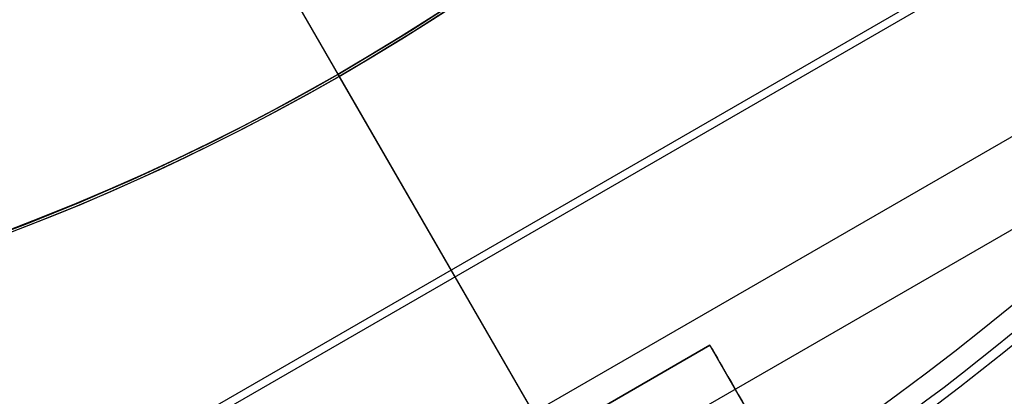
# Model space of a CAD drawing. Extents: x 12963 to 14406, y -2067 to -815.
# Tile 25 of 68: x 13690.55 to 13698.46, y -1633.11 to -1630.08. Entities that reach past the tile are written whole.
import ezdxf

# ---------------------------------------------------------------- set-up
doc = ezdxf.new("R2010")
doc.units = 0
doc.layers.get('0').update_dxf_attribs({"linetype": 'CONTINUOUS'})
doc.layers.add('COLOR', color=7, linetype='CONTINUOUS')

msp = doc.modelspace()

# ---------------------------------------------------------------- linework, layer by layer
for p, q in [((13727.86559033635, -1614.828569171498, 105.1250029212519), (13662.13835221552, -1652.776207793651, 105.1250029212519)), ((13724.04743158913, -1614.828569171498, 199.6250029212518), (13664.04743158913, -1649.469585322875, 199.6250029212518)), ((13723.92186962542, -1614.828569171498, 200.6250029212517), (13664.11021257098, -1649.360845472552, 200.6250029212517)), ((13684.04743158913, -1614.828569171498, 200.6250029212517), (13703.98465060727, -1649.360845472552, 200.6250029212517)), ((13724.65345323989, -1615.934503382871, 51.12500292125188), (13664.70218788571, -1650.547382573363, 51.12500292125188)), ((13690.67040611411, -1626.299897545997, 199.6250029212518), (13704.04743158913, -1649.469585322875, 199.6250029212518)), ((13690.67040611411, -1626.299897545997, 144.2250029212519), (13695.42039801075, -1634.527124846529, 144.2250029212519)), ((13693.10680952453, -1630.519872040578, 108.2592404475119), (13696.53583841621, -1636.459124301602, 108.2592404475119)), ((13693.10680952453, -1630.519872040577, 105.1250029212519), (13693.10680952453, -1630.519872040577, 108.2592404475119)), ((13693.10680952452, -1630.519872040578, 105.1250029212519), (13705.95651096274, -1652.776207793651, 105.1250029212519)), ((13693.11639727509, -1630.536478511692, 51.12500292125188), (13704.36163532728, -1650.013802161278, 51.12500292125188)), ((13693.11639727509, -1630.536478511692, 43.50000292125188), (13693.11639727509, -1630.536478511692, 51.12500292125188)), ((13693.49839348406, -1634.198115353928, 216.0844421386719), (13696.09646969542, -1632.698115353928, 216.0844421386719)), ((13696.09646969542, -1632.698115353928, 212.0844421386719), (13693.49839348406, -1634.198115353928, 212.0844421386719)), ((13693.49839348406, -1634.198115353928, 214.0844421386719), (13696.09646969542, -1632.698115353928, 214.0844421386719)), ((13696.82198711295, -1633.954748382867, 212.0844421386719), (13696.09646969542, -1632.698115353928, 212.0844421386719)), ((13696.09646969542, -1632.698115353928, 212.0844421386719), (13696.09646969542, -1632.698115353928, 216.0844421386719)), ((13697.59322191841, -1635.290566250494, 215.0844421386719), (13696.09646969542, -1632.698115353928, 215.0844421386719))]:
    msp.add_line(p, q)
at = {"extrusion": (0.112475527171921, 0.194813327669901, 0.9743700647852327)}
msp.add_lwpolyline([(-12693.92521337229, -5351.365580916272), (-12694.43576296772, -5351.056612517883), (-12694.94430877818, -5350.742947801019), (-12695.45079038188, -5350.424605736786), (-12695.95514755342, -5350.101606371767), (-12696.45732028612, -5349.773970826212), (-12696.9572488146, -5349.441721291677), (-12697.45487363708, -5349.104881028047), (-12697.95013553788, -5348.763474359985), (-12698.44297560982, -5348.417526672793), (-12698.93333527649, -5348.067064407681), (-12699.42115631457, -5347.712115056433), (-12699.90638087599, -5347.352707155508), (-12700.38895150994, -5346.988870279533), (-12700.86881118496, -5346.620635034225), (-12701.34590331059, -5346.248033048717), (-12701.82017175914, -5345.871096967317), (-12702.29156088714, -5345.489860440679), (-12702.76001555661, -5345.104358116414), (-12703.22548115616, -5344.714625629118), (-12703.68790362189, -5344.320699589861), (-12704.14722945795, -5343.922617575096), (-12704.60340575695, -5343.52041811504), (-12705.05638022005, -5343.114140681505), (-12705.5061011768, -5342.703825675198), (-12705.95251760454, -5342.289514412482), (-12706.39557914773, -5341.871249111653), (-12706.83523613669, -5341.449072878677), (-12707.27143960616, -5341.023029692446), (-12707.70414131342, -5340.59316438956), (-12708.13329375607, -5340.159522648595), (-12708.55885018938, -5339.722150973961), (-12708.98076464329, -5339.281096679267), (-12709.39899193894, -5338.836407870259), (-12709.81348770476, -5338.388133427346), (-12710.22420839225, -5337.936322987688), (-12710.63111129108, -5337.481026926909), (-12711.03415454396, -5337.022296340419), (-12711.43329716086, -5336.560183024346), (-12711.82849903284, -5336.094739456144), (-12712.21972094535, -5335.626018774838), (-12712.60692459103, -5335.154074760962), (-12712.99007258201, -5334.678961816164), (-12713.36912846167, -5334.200734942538), (-12713.74405671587, -5333.719449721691), (-12714.11482278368, -5333.235162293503), (-12714.48139306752, -5332.747929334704), (-12714.84373494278, -5332.257808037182), (-12715.2018167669, -5331.764856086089), (-12715.55560788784, -5331.269131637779), (-12715.90507865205, -5330.770693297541), (-12716.25020041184, -5330.269600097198), (-12716.59094553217, -5329.765911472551), (-12716.9272873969, -5329.259687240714), (-12717.25920041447, -5328.75098757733), (-12717.58666002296, -5328.23987299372), (-12717.90964269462, -5327.726404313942), (-12718.22812593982, -5327.210642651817), (-12718.54208831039, -5326.692649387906), (-12718.85150940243, -5326.172486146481), (-12719.15636985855, -5325.650214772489), (-12719.45665136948, -5325.125897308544), (-12719.75233667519, -5324.59959597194), (-12720.04340956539, -5324.071373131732), (-12720.32985487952, -5323.541291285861), (-12720.61165850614, -5323.00941303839), (-12720.88880738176, -5322.475801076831), (-12721.16128948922, -5321.940518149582), (-12721.42909385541, -5321.403627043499), (-12721.69221054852, -5320.865190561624), (-12721.95063067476, -5320.325271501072), (-12722.20434637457, -5319.783932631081), (-12722.45335081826, -5319.241236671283), (-12722.69763820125, -5318.697246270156), (-12722.9372037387, -5318.152023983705), (-12723.17204365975, -5317.605632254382), (-12723.40215520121, -5317.058133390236), (-12723.62753660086, -5316.509589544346), (-12723.84818709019, -5315.960062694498), (-12724.06410688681, -5315.409614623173), (-12724.27529718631, -5314.858306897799), (-12724.48176015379, -5314.306200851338), (-12724.68349891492, -5313.753357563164), (-12724.8805175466, -5313.199837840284), (-12725.07282106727, -5312.645702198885), (-12725.26041542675, -5312.091010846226), (-12725.44330749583, -5311.535823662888), (-12725.62150505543, -5310.980200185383), (-12725.79501678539, -5310.424199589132), (-12725.96385225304, -5309.867880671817), (-12726.12802190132, -5309.311301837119), (-12726.28753703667, -5308.754521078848), (-12726.44240981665, -5308.197595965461), (-12726.59265323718, -5307.640583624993), (-12726.73828111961, -5307.083540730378), (-12726.87930809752, -5306.526523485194), (-12727.01574960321, -5305.969587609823), (-12727.14762185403, -5305.41278832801), (-12727.2749418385, -5304.856180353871), (-12727.39772730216, -5304.299817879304), (-12727.5159967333, -5303.74375456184), (-12727.6297693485, -5303.188043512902), (-12727.73906507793, -5302.632737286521), (-12727.84390455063, -5302.07788786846), (-12727.94430907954, -5301.523546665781), (-12728.04030064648, -5300.969764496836), (-12728.13190188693, -5300.416591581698), (-12728.21913607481, -5299.864077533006), (-12728.30202710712, -5299.312271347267), (-12728.38059948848, -5298.761221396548), (-12728.45487831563, -5298.210975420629), (-12728.52488926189, -5297.661580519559), (-12728.59065856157, -5297.113083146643), (-12728.65221299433, -5296.565529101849), (-12728.70957986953, -5296.018963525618), (-12728.76278701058, -5295.473430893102), (-12728.81186273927, -5294.9289750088), (-12728.85683586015, -5294.385639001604), (-12728.89773564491, -5293.843465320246), (-12728.93459181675, -5293.302495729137), (-12728.96743453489, -5292.762771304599), (-12728.99629437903, -5292.224332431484), (-12729.02120233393, -5291.687218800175), (-12729.04218977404, -5291.151469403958), (-12729.05928844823, -5290.617122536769), (-12729.07253046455, -5290.084215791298), (-12729.08194827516, -5289.552786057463), (-12729.0875746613, -5289.022869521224), (-12729.08944271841, -5288.494501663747), (-12729.08764350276, -5287.975960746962), (-12729.08222485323, -5287.455927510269), (-12729.07315547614, -5286.934435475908), (-12729.06040436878, -5286.411518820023), (-12729.04394083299, -5285.887212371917), (-12729.02373448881, -5285.36155161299), (-12728.99975528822, -5284.834572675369), (-12728.97197352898, -5284.306312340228), (-12728.94035986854, -5283.776808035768), (-12728.90488533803, -5283.246097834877), (-12728.8655213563, -5282.714220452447), (-12728.822239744, -5282.181215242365), (-12728.77501273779, -5281.647122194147), (-12728.72381300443, -5281.111981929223), (-12728.6686136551, -5280.575835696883), (-12728.60938825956, -5280.038725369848), (-12728.54611086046, -5279.500693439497), (-12728.47875598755, -5278.961783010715), (-12728.40729867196, -5278.422037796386), (-12728.33171446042, -5277.8815021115), (-12728.25197942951, -5277.340220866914), (-12728.16807019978, -5276.798239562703), (-12728.07996394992, -5276.255604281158), (-12727.98763843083, -5275.712361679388), (-12727.89107197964, -5275.168558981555), (-12727.79024353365, -5274.624243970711), (-12727.68513264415, -5274.079464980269), (-12727.57571949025, -5273.53427088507), (-12727.46198489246, -5272.988711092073), (-12727.34391032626, -5272.442835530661), (-12727.22147793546, -5271.896694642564), (-12727.09467054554, -5271.350339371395), (-12726.96347167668, -5270.803821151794), (-12726.82786555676, -5270.257191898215), (-12726.68783713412, -5269.710503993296), (-12726.54337209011, -5269.163810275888), (-12726.39445685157, -5268.617164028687), (-12726.24107860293, -5268.070618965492), (-12726.08322529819, -5267.524229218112), (-12725.92088567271, -5266.978049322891), (-12725.75404925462, -5266.432134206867), (-12725.58270637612, -5265.886539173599), (-12725.40684818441, -5265.341319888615), (-12725.22646665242, -5264.796532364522), (-12725.0415545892, -5264.252232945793), (-12724.85210565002, -5263.708478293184), (-12724.6581143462, -5263.165325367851), (-12724.45957605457, -5262.622831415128), (-12724.25648702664, -5262.081053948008), (-12724.04884439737, -5261.540050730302), (-12723.8366461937, -5260.999879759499), (-12723.61989134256, -5260.46059924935), (-12723.39857967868, -5259.922267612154), (-12723.17271195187, -5259.384943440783), (-12722.942289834, -5258.848685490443), (-12722.70731592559, -5258.313552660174), (-12722.46779376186, -5257.779603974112), (-12722.22372781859, -5257.246898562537), (-12721.97512351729, -5256.715495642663), (-12721.7219872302, -5256.185454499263), (-12721.46432628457, -5255.656834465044), (-12721.20214896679, -5255.129694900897), (-12720.9354645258, -5254.604095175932), (-12720.66428317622, -5254.080094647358), (-12720.38861610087, -5253.557752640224), (-12720.10847545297, -5253.037128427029), (-12719.82387435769, -5252.518281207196), (-12719.53482691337, -5252.001270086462), (-12719.24134819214, -5251.486154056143), (-12718.94345424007, -5250.972991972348), (-12718.64116207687, -5250.461842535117), (-12718.33448969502, -5249.952764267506), (-12718.02345605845, -5249.445815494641), (-12717.70808110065, -5248.94105432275), (-12717.38838572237, -5248.438538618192), (-12717.06439178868, -5247.938325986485), (-12716.73612212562, -5247.440473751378), (-12716.40360051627, -5246.945038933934), (-12716.0668516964, -5246.452078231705), (-12715.72590134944, -5245.96164799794), (-12715.38077610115, -5245.473804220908), (-12715.03150351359, -5244.988602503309), (-12714.67811207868, -5244.506098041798), (-12714.32063121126, -5244.026345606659), (-12713.95909124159, -5243.549399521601), (-12713.59352340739, -5243.075313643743), (-12713.22395984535, -5242.604141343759), (-12712.85043358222, -5242.135935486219), (-12712.4729785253, -5241.670748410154), (-12712.09162945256, -5241.208631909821), (-12711.70642200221, -5240.749637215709), (-12711.31739266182, -5240.293814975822), (-12710.92457875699, -5239.841215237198), (-12710.52801843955, -5239.391887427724), (-12710.12775067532, -5238.94588033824), (-12709.7238152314, -5238.503242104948), (-12709.31625266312, -5238.064020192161), (-12708.90510430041, -5237.628261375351), (-12708.49041223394, -5237.196011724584), (-12708.07221930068, -5236.767316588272), (-12707.65056906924, -5236.342220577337), (-12707.22550582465, -5235.920767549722), (-12706.79707455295, -5235.503000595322), (-12706.36532092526, -5235.088962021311), (-12705.93029128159, -5234.678693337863), (-12705.49203261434, -5234.27223524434), (-12705.05059255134, -5233.869627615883), (-12704.60601933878, -5233.47090949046), (-12704.15836182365, -5233.076119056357), (-12703.70766943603, -5232.685293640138), (-12703.253992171, -5232.298469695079), (-12702.79738057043, -5231.915682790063), (-12702.33788570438, -5231.53696759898), (-12701.87555915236, -5231.162357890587), (-12701.41045298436, -5230.791886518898), (-12700.94261974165, -5230.42558541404), (-12700.47211241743, -5230.063485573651), (-12699.99898443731, -5229.705617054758), (-12699.52328963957, -5229.352008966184), (-12699.04508225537, -5229.002689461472), (-12698.56441688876, -5228.657685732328), (-12698.08134849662, -5228.317024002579), (-12697.59593236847, -5227.980729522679), (-12697.10822410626, -5227.648826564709), (-12696.61827960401, -5227.321338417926), (-12696.12615502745, -5226.998287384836), (-12695.63190679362, -5226.679694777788), (-12695.13559155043, -5226.365580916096)], dxfattribs=at)
at = {"extrusion": (0.1124755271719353, 0.1948133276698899, 0.9743700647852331)}
msp.add_lwpolyline([(-12693.01435559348, -5226.365580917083), (-12693.53542520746, -5226.670372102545), (-12694.05454487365, -5226.980022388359), (-12694.57165131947, -5227.29451397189), (-12695.08668143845, -5227.613827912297), (-12695.59957231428, -5227.937944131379), (-12696.11026124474, -5228.266841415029), (-12696.61868576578, -5228.600497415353), (-12697.12478367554, -5228.938888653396), (-12697.62849305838, -5229.281990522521), (-12698.12975230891, -5229.629777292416), (-12698.62850015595, -5229.982222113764), (-12699.12467568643, -5230.339297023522), (-12699.61821836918, -5230.70097295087), (-12700.1090680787, -5231.067219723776), (-12700.5971651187, -5231.438006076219), (-12701.08245024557, -5231.813299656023), (-12701.56486469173, -5232.193067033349), (-12702.04435018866, -5232.577273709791), (-12702.52084898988, -5232.965884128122), (-12702.99430389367, -5233.358861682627), (-12703.4646582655, -5233.756168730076), (-12703.9318560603, -5234.157766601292), (-12704.39584184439, -5234.563615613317), (-12704.85656081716, -5234.973675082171), (-12705.31395883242, -5235.387903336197), (-12705.76798241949, -5235.806257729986), (-12706.21857880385, -5236.228694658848), (-12706.66569592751, -5236.655169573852), (-12707.10928246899, -5237.085636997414), (-12707.54928786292, -5237.520050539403), (-12707.98566231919, -5237.958362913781), (-12708.41835684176, -5238.400525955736), (-12708.84732324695, -5238.84649063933), (-12709.27251418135, -5239.296207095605), (-12709.69388313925, -5239.749624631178), (-12710.11138447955, -5240.206691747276), (-12710.52497344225, -5240.667356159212), (-12710.93460616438, -5241.131564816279), (-12711.34023969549, -5241.599263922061), (-12711.74183201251, -5242.070398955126), (-12712.13934203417, -5242.544914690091), (-12712.53272963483, -5243.022755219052), (-12712.92195565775, -5243.503863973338), (-12713.30698192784, -5243.988183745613), (-12713.68777126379, -5244.47565671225), (-12714.0642874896, -5244.966224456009), (-12714.43649544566, -5245.459827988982), (-12714.80436099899, -5245.956407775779), (-12715.16785105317, -5246.455903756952), (-12715.52693355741, -5246.95825537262), (-12715.88157751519, -5247.463401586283), (-12716.23175299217, -5247.971280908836), (-12716.57743112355, -5248.481831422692), (-12716.91858412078, -5248.994990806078), (-12717.25518527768, -5249.510696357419), (-12717.58720897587, -5250.02888501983), (-12717.91463068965, -5250.549493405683), (-12718.23742699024, -5251.072457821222), (-12718.55557554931, -5251.597714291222), (-12718.86905514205, -5252.125198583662), (-12719.17784564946, -5252.654846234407), (-12719.48192806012, -5253.186592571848), (-12719.78128447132, -5253.72037274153), (-12720.07589808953, -5254.256121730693), (-12720.36575323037, -5254.793774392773), (-12720.65083531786, -5255.333265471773), (-12720.93113088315, -5255.874529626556), (-12721.20662756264, -5256.417501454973), (-12721.47731409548, -5256.962115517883), (-12721.74318032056, -5257.508306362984), (-12722.00421717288, -5258.056008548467), (-12722.26041667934, -5258.605156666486), (-12722.51177195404, -5259.155685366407), (-12722.75827719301, -5259.70752937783), (-12722.99992766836, -5260.260623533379), (-12723.23671972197, -5260.814902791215), (-12723.46865075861, -5261.370302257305), (-12723.6957192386, -5261.926757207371), (-12723.91792466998, -5262.48420310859), (-12724.13526760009, -5263.042575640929), (-12724.34774960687, -5263.601810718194), (-12724.55537328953, -5264.161844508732), (-12724.75814225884, -5264.722613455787), (-12724.95606112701, -5265.284054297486), (-12725.14913549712, -5265.846104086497), (-12725.33737195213, -5266.408700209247), (-12725.52077804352, -5266.971780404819), (-12725.69936227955, -5267.535282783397), (-12725.87313411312, -5268.099145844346), (-12726.04210392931, -5268.663308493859), (-12726.20628303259, -5269.227710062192), (-12726.36568363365, -5269.792290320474), (-12726.52031883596, -5270.356989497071), (-12726.67020262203, -5270.921748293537), (-12726.81534983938, -5271.486507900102), (-12726.95577618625, -5272.05121001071), (-12727.09149819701, -5272.615796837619), (-12727.22253322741, -5273.180211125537), (-12727.34889943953, -5273.744396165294), (-12727.47061578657, -5274.308295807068), (-12727.58770199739, -5274.871854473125), (-12727.70017856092, -5275.43501717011), (-12727.80806671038, -5275.997729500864), (-12727.91138840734, -5276.559937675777), (-12728.01016632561, -5277.121588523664), (-12728.10442383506, -5277.682629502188), (-12728.1941849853, -5278.243008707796), (-12728.27947448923, -5278.802674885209), (-12728.36031770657, -5279.361577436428), (-12728.43674062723, -5279.919666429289), (-12728.50876985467, -5280.476892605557), (-12728.57643258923, -5281.03320738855), (-12728.63975661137, -5281.588562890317), (-12728.69877026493, -5282.142911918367), (-12728.75350244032, -5282.696207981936), (-12728.80398255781, -5283.248405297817), (-12728.85024055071, -5283.799458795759), (-12728.89230684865, -5284.349324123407), (-12728.9302123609, -5284.897957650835), (-12728.96398845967, -5285.445316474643), (-12728.9936669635, -5285.991358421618), (-12729.01928012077, -5286.536042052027), (-12729.04086059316, -5287.079326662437), (-12729.05844143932, -5287.621172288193), (-12729.07205609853, -5288.161539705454), (-12729.08173837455, -5288.700390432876), (-12729.08752241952, -5289.237686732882), (-12729.08944271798, -5289.773391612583), (-12729.08769105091, -5290.285034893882), (-12729.08241587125, -5290.798131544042), (-12729.07358711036, -5291.312649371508), (-12729.06117497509, -5291.828555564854), (-12729.04514996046, -5292.34581669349), (-12729.02548286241, -5292.864398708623), (-12729.0021447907, -5293.384266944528), (-12728.97510718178, -5293.905386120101), (-12728.94434181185, -5294.427720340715), (-12728.9098208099, -5294.951233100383), (-12728.87151667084, -5295.47588728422), (-12728.82940226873, -5296.001645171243), (-12728.78345086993, -5296.528468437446), (-12728.73363614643, -5297.05631815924), (-12728.67993218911, -5297.585154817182), (-12728.62231352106, -5298.114938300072), (-12728.56075511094, -5298.645627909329), (-12728.49523238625, -5299.177182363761), (-12728.42572124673, -5299.709559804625), (-12728.35219807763, -5300.242717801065), (-12728.27463976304, -5300.776613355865), (-12728.19302369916, -5301.311202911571), (-12728.10732780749, -5301.846442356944), (-12728.01753054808, -5302.382287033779), (-12727.92361093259, -5302.918691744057), (-12727.8255485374, -5303.455610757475), (-12727.72332351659, -5303.992997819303), (-12727.61691661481, -5304.530806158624), (-12727.50630918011, -5305.068988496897), (-12727.39148317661, -5305.607497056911), (-12727.27242119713, -5306.146283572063), (-12727.14910647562, -5306.685299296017), (-12727.02152289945, -5307.224495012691), (-12726.88965502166, -5307.763821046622), (-12726.7534880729, -5308.303227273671), (-12726.61300797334, -5308.842663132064), (-12726.46820134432, -5309.382077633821), (-12726.31905551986, -5309.921419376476), (-12726.16555855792, -5310.460636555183), (-12726.0076992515, -5310.999676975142), (-12725.8454671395, -5311.538488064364), (-12725.67885251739, -5312.077016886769), (-12725.50784644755, -5312.615210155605), (-12725.33244076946, -5313.153014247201), (-12725.15262810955, -5313.690375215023), (-12724.96840189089, -5314.227238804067), (-12724.77975634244, -5314.763550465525), (-12724.58668650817, -5315.299255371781), (-12724.38918825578, -5315.834298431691), (-12724.18725828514, -5316.368624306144), (-12723.98089413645, -5316.90217742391), (-12723.77009419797, -5317.434901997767), (-12723.55485771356, -5317.966742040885), (-12723.33518478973, -5318.497641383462), (-12723.11107640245, -5319.027543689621), (-12722.88253440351, -5319.556392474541), (-12722.64956152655, -5320.084131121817), (-12722.41216139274, -5320.610702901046), (-12722.170338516, -5321.136050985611), (-12721.92409830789, -5321.660118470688), (-12721.67344708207, -5322.182848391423), (-12721.41839205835, -5322.704183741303), (-12721.1589413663, -5323.224067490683), (-12720.89510404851, -5323.742442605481), (-12720.62689006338, -5324.25925206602), (-12720.35431028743, -5324.774438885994), (-12720.07737651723, -5325.28794613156), (-12719.79610147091, -5325.799716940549), (-12719.51049878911, -5326.309694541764), (-12719.22058303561, -5326.817822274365), (-12718.9263696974, -5327.324043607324), (-12718.62787518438, -5327.828302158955), (-12718.32511682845, -5328.330541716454), (-12718.01811288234, -5328.830706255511), (-12717.70688251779, -5329.328739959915), (-12717.39144582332, -5329.824587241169), (-12717.07182380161, -5330.318192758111), (-12716.74803836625, -5330.809501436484), (-12716.42011233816, -5331.298458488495), (-12716.08806944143, -5331.785009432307), (-12715.75193429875, -5332.269100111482), (-12715.41173242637, -5332.750676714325), (-12715.06749022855, -5333.229685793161), (-12714.71923499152, -5333.706074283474), (-12714.36699487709, -5334.179789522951), (-12714.01079891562, -5334.650779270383), (-12713.6506769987, -5335.118991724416), (-12713.28665987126, -5335.584375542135), (-12712.91877912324, -5336.046879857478), (-12712.54706718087, -5336.506454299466), (-12712.17155729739, -5336.963049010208), (-12711.79228354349, -5337.416614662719), (-12711.40928079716, -5337.867102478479), (-12711.0225847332, -5338.314464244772), (-12710.63223181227, -5338.758652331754), (-12710.23825926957, -5339.199619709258), (-12709.84070510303, -5339.637319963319), (-12709.43960806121, -5340.071707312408), (-12709.03500763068, -5340.502736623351), (-12708.62694402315, -5340.930363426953), (-12708.21545816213, -5341.354543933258), (-12707.80059166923, -5341.775235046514), (-12707.38238685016, -5342.192394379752), (-12706.96088668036, -5342.605980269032), (-12706.53613479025, -5343.015951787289), (-12706.10817545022, -5343.422268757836), (-12705.67705355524, -5343.824891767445), (-12705.24281460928, -5344.223782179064), (-12704.80550470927, -5344.618902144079), (-12704.3651705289, -5345.010214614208), (-12703.92185930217, -5345.397683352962), (-12703.47561880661, -5345.781272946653), (-12703.02649734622, -5346.160948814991), (-12702.57454373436, -5346.536677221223), (-12702.1198072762, -5346.908425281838), (-12701.66233775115, -5347.276160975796), (-12701.20218539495, -5347.639853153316), (-12700.7394008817, -5347.999471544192), (-12700.27403530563, -5348.354986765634), (-12699.80614016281, -5348.706370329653), (-12699.33576733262, -5349.053594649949), (-12698.8629690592, -5349.396633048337), (-12698.38779793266, -5349.735459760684), (-12697.91030687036, -5350.070049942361), (-12697.43054909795, -5350.400379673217), (-12696.94857813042, -5350.726425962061), (-12696.46444775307, -5351.048166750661), (-12695.97821200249, -5351.365580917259)], dxfattribs=at)
at = {"extrusion": (0.1124755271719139, 0.1948133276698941, 0.9743700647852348)}
msp.add_lwpolyline([(-12699.37540150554, -5226.365580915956), (-12699.85081632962, -5226.700698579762), (-12700.32397979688, -5227.039889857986), (-12700.79484275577, -5227.383131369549), (-12701.26335635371, -5227.730398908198), (-12701.72947205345, -5228.081667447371), (-12702.1931416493, -5228.436911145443), (-12702.65431728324, -5228.796103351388), (-12703.11295146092, -5229.159216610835), (-12703.56899706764, -5229.526222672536), (-12704.02240738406, -5229.897092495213), (-12704.47313610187, -5230.271796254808), (-12704.92113733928, -5230.65030335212), (-12705.36636565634, -5231.032582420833), (-12705.80877607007, -5231.418601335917), (-12706.24832406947, -5231.808327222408), (-12706.68496563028, -5232.20172646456), (-12707.11865722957, -5232.59876471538), (-12707.54935586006, -5232.999406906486), (-12707.97701904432, -5233.403617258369), (-12708.40160484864, -5233.811359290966), (-12708.8230718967, -5234.222595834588), (-12709.241379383, -5234.637289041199), (-12709.65648708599, -5235.055400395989), (-12710.06835538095, -5235.476890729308), (-12710.47694525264, -5235.901720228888), (-12710.88221830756, -5236.329848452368), (-12711.28413678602, -5236.761234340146), (-12711.68266357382, -5237.195836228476), (-12712.07776221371, -5237.633611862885), (-12712.46939691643, -5238.074518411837), (-12712.85753257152, -5238.51851248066), (-12713.24213475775, -5238.965550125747), (-12713.62316975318, -5239.415586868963), (-12714.00060454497, -5239.868577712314), (-12714.37440683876, -5240.324477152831), (-12714.7445450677, -5240.783239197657), (-12715.11098840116, -5241.244817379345), (-12715.47370675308, -5241.70916477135), (-12715.83267078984, -5242.176234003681), (-12716.18785193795, -5242.645977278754), (-12716.53922239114, -5243.118346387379), (-12716.88675511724, -5243.593292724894), (-12717.23042386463, -5244.070767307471), (-12717.57020316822, -5244.550720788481), (-12717.90606835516, -5245.033103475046), (-12718.23799555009, -5245.517865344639), (-12718.56596167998, -5246.004956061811), (-12718.88994447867, -5246.494324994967), (-12719.20992249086, -5246.985921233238), (-12719.52587507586, -5247.479693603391), (-12719.83778241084, -5247.975590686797), (-12720.14562549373, -5248.473560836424), (-12720.44938614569, -5248.973552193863), (-12720.74904701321, -5249.475512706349), (-12721.04459156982, -5249.979390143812), (-12721.33600411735, -5250.485132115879), (-12721.62326978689, -5250.992686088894), (-12721.90637453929, -5251.501999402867), (-12722.18530516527, -5252.013019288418), (-12722.46004928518, -5252.525692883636), (-12722.73059534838, -5253.039967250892), (-12722.99693263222, -5253.555789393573), (-12723.25905124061, -5254.073106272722), (-12723.51694210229, -5254.591864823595), (-12723.77059696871, -5255.112011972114), (-12724.02000841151, -5255.633494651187), (-12724.26516981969, -5256.156259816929), (-12724.50607539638, -5256.680254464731), (-12724.74272015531, -5257.205425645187), (-12724.97509991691, -5257.731720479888), (-12725.20321130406, -5258.25908617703), (-12725.42705173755, -5258.787470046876), (-12725.64661943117, -5259.31681951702), (-12725.86191338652, -5259.847082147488), (-12726.07293338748, -5260.378205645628), (-12726.27967999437, -5260.910137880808), (-12726.48215453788, -5261.442826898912), (-12726.68035911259, -5261.976220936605), (-12726.87429657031, -5262.510268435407), (-12727.0639705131, -5263.044918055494), (-12727.24938528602, -5263.580118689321), (-12727.4305459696, -5264.115819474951), (-12727.60745837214, -5264.651969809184), (-12727.78012902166, -5265.188519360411), (-12727.94856515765, -5265.725418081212), (-12728.11277472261, -5266.262616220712), (-12728.27276635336, -5266.800064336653), (-12728.42854937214, -5267.337713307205), (-12728.58013377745, -5267.875514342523), (-12728.7275302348, -5268.413418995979), (-12728.87075006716, -5268.95137917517), (-12729.00980524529, -5269.489347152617), (-12729.14470837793, -5270.027275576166), (-12729.2754727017, -5270.565117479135), (-12729.40211207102, -5271.102826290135), (-12729.52464094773, -5271.64035584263), (-12729.64307439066, -5272.17766038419), (-12729.75742804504, -5272.714694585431), (-12729.86771813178, -5273.251413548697), (-12729.97396143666, -5273.787772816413), (-12730.07617529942, -5274.323728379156), (-12730.17437760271, -5274.859236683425), (-12730.26858676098, -5275.394254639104), (-12730.3588217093, -5275.928739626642), (-12730.44510189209, -5276.462649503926), (-12730.52744725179, -5276.995942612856), (-12730.60587821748, -5277.528577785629), (-12730.68041569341, -5278.06051435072), (-12730.75108104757, -5278.591712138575), (-12730.81789610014, -5279.122131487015), (-12730.88088311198, -5279.651733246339), (-12730.94006477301, -5280.180478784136), (-12730.99546419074, -5280.708329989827), (-12731.04710487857, -5281.235249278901), (-12731.09501074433, -5281.761199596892), (-12731.13920607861, -5282.286144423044), (-12731.17971554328, -5282.810047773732), (-12731.21656415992, -5283.332874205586), (-12731.24977729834, -5283.854588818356), (-12731.27938066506, -5284.375157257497), (-12731.30540029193, -5284.894545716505), (-12731.32786252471, -5285.412720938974), (-12731.34679401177, -5285.929650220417), (-12731.36222169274, -5286.445301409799), (-12731.37417278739, -5286.959642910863), (-12731.38267478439, -5287.472643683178), (-12731.38775543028, -5287.984273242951), (-12731.38944271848, -5288.49450166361), (-12731.3876952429, -5289.013750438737), (-12731.38243302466, -5289.534449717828), (-12731.37362656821, -5290.056567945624), (-12731.3612466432, -5290.580072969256), (-12731.34526429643, -5291.104932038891), (-12731.32565086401, -5291.63111180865), (-12731.30237798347, -5292.158578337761), (-12731.2754176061, -5292.68729709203), (-12731.24474200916, -5293.217232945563), (-12731.21032380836, -5293.748350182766), (-12731.17213597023, -5294.280612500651), (-12731.13015182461, -5294.81398301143), (-12731.08434507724, -5295.348424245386), (-12731.03468982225, -5295.883898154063), (-12730.98116055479, -5296.420366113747), (-12730.92373218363, -5296.957788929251), (-12730.86238004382, -5297.496126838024), (-12730.79707990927, -5298.03533951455), (-12730.72780800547, -5298.575386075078), (-12730.65454102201, -5299.116225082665), (-12730.57725612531, -5299.65781455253), (-12730.49593097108, -5300.200111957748), (-12730.41054371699, -5300.743074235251), (-12730.32107303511, -5301.286657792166), (-12730.22749812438, -5301.830818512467), (-12730.12979872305, -5302.375511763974), (-12730.02795512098, -5302.920692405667), (-12729.9219481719, -5303.46631479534), (-12729.81175930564, -5304.012332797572), (-12729.69737054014, -5304.558699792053), (-12729.57876449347, -5305.10536868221), (-12729.45592439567, -5305.652291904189), (-12729.32883410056, -5306.199421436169), (-12729.19747809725, -5306.746708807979), (-12729.06184152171, -5307.294105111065), (-12728.92191016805, -5307.841561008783), (-12728.77767049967, -5308.389026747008), (-12728.62910966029, -5308.93645216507), (-12728.47621548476, -5309.483786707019), (-12728.31897650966, -5310.030979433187), (-12728.15738198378, -5310.577979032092), (-12727.99142187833, -5311.124733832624), (-12727.82108689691, -5311.671191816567), (-12727.64636848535, -5312.217300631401), (-12727.46725884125, -5312.763007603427), (-12727.28375092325, -5313.308259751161), (-12727.09583846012, -5313.853003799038), (-12726.90351595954, -5314.397186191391), (-12726.70677871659, -5314.940753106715), (-12726.50562282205, -5315.483650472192), (-12726.30004517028, -5316.025823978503), (-12726.09004346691, -5316.567219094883), (-12725.87561623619, -5317.107781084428), (-12725.65676282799, -5317.647455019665), (-12725.43348342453, -5318.186185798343), (-12725.20577904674, -5318.72391815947), (-12724.97365156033, -5319.260596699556), (-12724.73710368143, -5319.796165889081), (-12724.49613898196, -5320.330570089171), (-12724.25076189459, -5320.863753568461), (-12724.0009777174, -5321.395660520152), (-12723.74679261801, -5321.926235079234), (-12723.48821363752, -5322.455421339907), (-12723.22524869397, -5322.983163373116), (-12722.95790658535, -5323.509405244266), (-12722.68619699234, -5324.034091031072), (-12722.41013048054, -5324.557164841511), (-12722.12971850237, -5325.078570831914), (-12721.84497339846, -5325.598253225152), (-12721.55590839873, -5326.116156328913), (-12721.26253762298, -5326.632224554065), (-12720.96487608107, -5327.146402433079), (-12720.66293967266, -5327.658634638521), (-12720.35674518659, -5328.168866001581), (-12720.04631029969, -5328.677041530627), (-12719.73165357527, -5329.183106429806), (-12719.41279446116, -5329.687006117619), (-12719.08975328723, -5330.188686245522), (-12718.76255126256, -5330.688092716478), (-12718.4312104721, -5331.185171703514), (-12718.09575387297, -5331.679869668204), (-12717.75620529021, -5332.172133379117), (-12717.41258941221, -5332.661909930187), (-12717.06493178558, -5333.149146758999), (-12716.71325880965, -5333.633791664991), (-12716.35759773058, -5334.115792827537), (-12715.99797663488, -5334.595098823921), (-12715.63442444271, -5335.071658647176), (-12715.26697090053, -5335.545421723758), (-12714.89564657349, -5336.016337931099), (-12714.52048283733, -5336.484357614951), (-12714.14151186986, -5336.94943160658), (-12713.75876664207, -5337.411511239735), (-12713.37228090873, -5337.870548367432), (-12712.98208919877, -5338.326495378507), (-12712.58822680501, -5338.779305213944), (-12712.19072977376, -5339.228931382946), (-12711.78963489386, -5339.675327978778), (-12711.38497968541, -5340.118449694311), (-12710.97680238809, -5340.558251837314), (-12710.56514194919, -5340.994690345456), (-12710.15003801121, -5341.427721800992), (-12709.73153089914, -5341.857303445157), (-12709.30966160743, -5342.283393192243), (-12708.88447178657, -5342.705949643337), (-12708.45600372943, -5343.12493209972), (-12708.02430035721, -5343.54030057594), (-12707.58940520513, -5343.952015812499), (-12707.15136240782, -5344.360039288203), (-12706.71021668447, -5344.764333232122), (-12706.26601332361, -5345.164860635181), (-12705.81879816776, -5345.561585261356), (-12705.36861759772, -5345.954471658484), (-12704.91551851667, -5346.343485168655), (-12704.45954833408, -5346.728591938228), (-12704.00075494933, -5347.109758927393), (-12703.53918673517, -5347.486953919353), (-12703.07489252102, -5347.860145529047), (-12702.607921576, -5348.229303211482), (-12702.1383235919, -5348.594397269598), (-12701.66614866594, -5348.955398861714), (-12701.19144728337, -5349.312280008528), (-12700.71427029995, -5349.665013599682), (-12700.2346689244, -5350.013573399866), (-12699.75269470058, -5350.357934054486), (-12699.26839948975, -5350.698071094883), (-12698.78183545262, -5351.033960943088), (-12698.2930550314, -5351.365580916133)], dxfattribs=at)
at = {"extrusion": (0.1124755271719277, 0.1948133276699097, 0.9743700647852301)}
msp.add_lwpolyline([(-12700.13301897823, -5351.365580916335), (-12700.598949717, -5351.028257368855), (-12701.06260912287, -5350.686997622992), (-12701.52395032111, -5350.341825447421), (-12701.98292674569, -5349.992765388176), (-12702.43949215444, -5349.639842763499), (-12702.89360064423, -5349.283083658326), (-12703.34520666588, -5348.922514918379), (-12703.7942650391, -5348.558164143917), (-12704.24073096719, -5348.190059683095), (-12704.68456005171, -5347.818230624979), (-12705.1257083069, -5347.442706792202), (-12705.56413217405, -5347.063518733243), (-12705.9997885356, -5346.680697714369), (-12706.43263472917, -5346.294275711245), (-12706.86262856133, -5345.904285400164), (-12707.28972832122, -5345.510760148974), (-12707.71389279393, -5345.113734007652), (-12708.13508127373, -5344.713241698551), (-12708.553253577, -5344.309318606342), (-12708.96837005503, -5343.902000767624), (-12709.38039160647, -5343.491324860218), (-12709.78927968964, -5343.077328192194), (-12710.19499633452, -5342.660048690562), (-12710.59750415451, -5342.239524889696), (-12710.99676635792, -5341.815795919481), (-12711.39274675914, -5341.388901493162), (-12711.78540978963, -5340.958881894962), (-12712.1747205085, -5340.525777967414), (-12712.56064461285, -5340.08963109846), (-12712.94314844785, -5339.650483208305), (-12713.32219901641, -5339.208376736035), (-12713.69776398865, -5338.763354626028), (-12714.06981171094, -5338.31546031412), (-12714.43831121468, -5337.864737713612), (-12714.80323222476, -5337.411231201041), (-12715.16454516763, -5336.954985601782), (-12715.52222117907, -5336.496046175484), (-12715.87623211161, -5336.034458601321), (-12716.22655054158, -5335.570268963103), (-12716.57314977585, -5335.103523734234), (-12716.91600385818, -5334.634269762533), (-12717.25508757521, -5334.162554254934), (-12717.59037646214, -5333.688424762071), (-12717.92184680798, -5333.211929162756), (-12718.24947566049, -5332.733115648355), (-12718.57324083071, -5332.252032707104), (-12718.89312089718, -5331.768729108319), (-12719.20909520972, -5331.283253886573), (-12719.52114389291, -5330.795656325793), (-12719.82924784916, -5330.30598594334), (-12720.13338876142, -5329.814292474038), (-12720.43354909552, -5329.320625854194), (-12720.72971210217, -5328.825036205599), (-12721.02186181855, -5328.32757381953), (-12721.30998306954, -5327.828289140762), (-12721.59406146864, -5327.327232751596), (-12721.87408341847, -5326.824455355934), (-12722.15003611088, -5326.320007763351), (-12722.42190752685, -5325.813940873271), (-12722.68968643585, -5325.30630565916), (-12722.95336239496, -5324.797153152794), (-12723.21292574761, -5324.286534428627), (-12723.46836762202, -5323.774500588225), (-12723.71967992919, -5323.261102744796), (-12723.96685536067, -5322.746392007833), (-12724.20988738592, -5322.230419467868), (-12724.44877024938, -5321.713236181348), (-12724.68349896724, -5321.194893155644), (-12724.91406932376, -5320.675441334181), (-12725.14047786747, -5320.154931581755), (-12725.36272190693, -5319.633414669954), (-12725.58079950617, -5319.110941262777), (-12725.79470947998, -5318.587561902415), (-12726.00445138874, -5318.063326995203), (-12726.21002553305, -5317.538286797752), (-12726.41143294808, -5317.012491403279), (-12726.60867539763, -5316.485990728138), (-12726.80175536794, -5315.958834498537), (-12726.9906760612, -5315.431072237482), (-12727.17544138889, -5314.902753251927), (-12727.35605596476, -5314.373926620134), (-12727.53252509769, -5313.844641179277), (-12727.70485478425, -5313.314945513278), (-12727.87305170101, -5312.784887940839), (-12728.03712319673, -5312.254516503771), (-12728.19707728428, -5311.723878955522), (-12728.35292263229, -5311.193022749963), (-12728.50466855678, -5310.661995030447), (-12728.65232501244, -5310.130842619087), (-12728.79590258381, -5309.599612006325), (-12728.93541247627, -5309.068349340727), (-12729.07086650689, -5308.537100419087), (-12729.20227709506, -5308.005910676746), (-12729.32965725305, -5307.474825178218), (-12729.45302057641, -5306.943888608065), (-12729.57238123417, -5306.413145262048), (-12729.68775395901, -5305.882639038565), (-12729.79915403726, -5305.352413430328), (-12729.9065972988, -5304.82251151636), (-12730.01010010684, -5304.292975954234), (-12730.10967934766, -5303.763848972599), (-12730.2053524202, -5303.235172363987), (-12730.2971372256, -5302.70698747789), (-12730.38505215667, -5302.179335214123), (-12730.46911608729, -5301.652256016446), (-12730.54934836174, -5301.125789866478), (-12730.62576878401, -5300.599976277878), (-12730.69839760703, -5300.0748542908), (-12730.76725552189, -5299.550462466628), (-12730.83236364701, -5299.026838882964), (-12730.8937435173, -5298.504021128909), (-12730.9514170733, -5297.982046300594), (-12731.00540665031, -5297.460950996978), (-12731.05573496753, -5296.940771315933), (-12731.10242511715, -5296.421542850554), (-12731.14550055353, -5295.903300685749), (-12731.18498508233, -5295.3860793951), (-12731.22090284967, -5294.869913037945), (-12731.25327833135, -5294.35483515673), (-12731.28213632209, -5293.840878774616), (-12731.30750192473, -5293.328076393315), (-12731.32940053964, -5292.816459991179), (-12731.347857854, -5292.306061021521), (-12731.36289983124, -5291.796910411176), (-12731.37455270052, -5291.289038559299), (-12731.38284294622, -5290.782475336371), (-12731.38779729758, -5290.277250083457), (-12731.38944271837, -5289.773391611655), (-12731.38764992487, -5289.247453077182), (-12731.38225098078, -5288.720026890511), (-12731.37321524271, -5288.191145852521), (-12731.36051234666, -5287.660843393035), (-12731.34411222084, -5287.129153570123), (-12731.32398509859, -5286.596111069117), (-12731.30010153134, -5286.061751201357), (-12731.27243240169, -5285.526109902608), (-12731.24094893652, -5284.989223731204), (-12731.20562272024, -5284.451129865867), (-12731.16642570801, -5283.911866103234), (-12731.12333023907, -5283.371470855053), (-12731.07630905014, -5282.829983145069), (-12731.02533528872, -5282.287442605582), (-12730.97038252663, -5281.743889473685), (-12730.91142477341, -5281.199364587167), (-12730.84843648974, -5280.653909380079), (-12730.78139260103, -5280.107565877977), (-12730.71026851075, -5279.560376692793), (-12730.635040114, -5279.012385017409), (-12730.55568381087, -5278.463634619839), (-12730.4721765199, -5277.914169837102), (-12730.38449569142, -5277.364035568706), (-12730.2926193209, -5276.81327726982), (-12730.19652596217, -5276.261940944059), (-12730.09619474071, -5275.710073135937), (-12729.99160536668, -5275.157720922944), (-12729.882738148, -5274.60493190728), (-12729.76957400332, -5274.051754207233), (-12729.65209447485, -5273.498236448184), (-12729.53028174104, -5272.944427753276), (-12729.40411862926, -5272.3903777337), (-12729.27358862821, -5271.836136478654), (-12729.13867590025, -5271.281754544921), (-12728.9993652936, -5270.727282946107), (-12728.85564235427, -5270.172773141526), (-12728.70749333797, -5269.618277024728), (-12728.55490522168, -5269.063846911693), (-12728.39786571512, -5268.50953552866), (-12728.23636327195, -5267.955395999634), (-12728.07038710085, -5267.401481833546), (-12727.89992717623, -5266.847846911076), (-12727.72497424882, -5266.294545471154), (-12727.54551985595, -5265.741632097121), (-12727.36155633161, -5265.189161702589), (-12727.17307681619, -5264.637189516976), (-12726.98007526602, -5264.085771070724), (-12726.78254646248, -5263.534962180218), (-12726.58048602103, -5262.984818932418), (-12726.37389039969, -5262.435397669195), (-12726.16275690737, -5261.886754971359), (-12725.94708371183, -5261.338947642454), (-12725.72686984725, -5260.792032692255), (-12725.50211522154, -5260.246067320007), (-12725.27282062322, -5259.701108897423), (-12725.03898772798, -5259.157214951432), (-12724.80061910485, -5258.61444314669), (-12724.55771822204, -5258.072851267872), (-12724.31028945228, -5257.53249720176), (-12724.05833807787, -5256.993438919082), (-12723.80187029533, -5256.455734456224), (-12723.54089321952, -5255.919441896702), (-12723.27541488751, -5255.384619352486), (-12723.00544426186, -5254.851324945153), (-12722.73099123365, -5254.319616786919), (-12722.45206662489, -5253.789552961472), (-12722.16868219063, -5253.261191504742), (-12721.88085062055, -5252.734590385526), (-12721.58858554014, -5252.209807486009), (-12721.29190151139, -5251.686900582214), (-12720.99081403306, -5251.165927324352), (-12720.68533954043, -5250.64694521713), (-12720.37549540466, -5250.130011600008), (-12720.06129993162, -5249.615183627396), (-12719.74277236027, -5249.102518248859), (-12719.41993286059, -5248.592072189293), (-12719.09280253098, -5248.083901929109), (-12718.76140339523, -5247.578063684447), (-12718.42575839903, -5247.074613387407), (-12718.08589140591, -5246.573606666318), (-12717.74182719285, -5246.075098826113), (-12717.39359144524, -5245.579144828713), (-12717.04121075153, -5245.085799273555), (-12716.68471259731, -5244.595116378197), (-12716.32412535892, -5244.10714995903), (-12715.95947829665, -5243.621953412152), (-12715.59080154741, -5243.139579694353), (-12715.21812611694, -5242.660081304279), (-12714.84148387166, -5242.183510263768), (-12714.4609075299, -5241.709918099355), (-12714.07643065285, -5241.239355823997), (-12713.68808763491, -5240.771873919), (-12713.29591369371, -5240.307522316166), (-12712.89994485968, -5239.846350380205), (-12712.50021796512, -5239.388406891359), (-12712.09677063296, -5238.933740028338), (-12711.68964126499, -5238.482397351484), (-12711.27886902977, -5238.034425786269), (-12710.86449385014, -5237.589871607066), (-12710.44655639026, -5237.148780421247), (-12710.02509804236, -5236.711197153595), (-12709.60016091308, -5236.277166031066), (-12709.17178780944, -5235.846730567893), (-12708.74002222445, -5235.419933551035), (-12708.30490832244, -5234.996817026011), (-12707.86649092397, -5234.577422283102), (-12707.42481549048, -5234.161789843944), (-12706.97992810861, -5233.749959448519), (-12706.53187547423, -5233.341970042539), (-12706.08070487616, -5232.937859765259), (-12705.62646417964, -5232.537665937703), (-12705.16920180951, -5232.141425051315), (-12704.70896673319, -5231.749172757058), (-12704.24580844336, -5231.360943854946), (-12703.77977694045, -5230.976772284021), (-12703.31092271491, -5230.596691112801), (-12702.83929672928, -5230.220732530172), (-12702.36495040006, -5229.848927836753), (-12701.88793557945, -5229.481307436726), (-12701.40830453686, -5229.117900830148), (-12700.92610994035, -5228.758736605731), (-12700.44140483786, -5228.403842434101), (-12699.95424263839, -5228.053245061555), (-12699.46467709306, -5227.706970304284), (-12698.97276227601, -5227.365043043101), (-12698.47855256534, -5227.027487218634), (-12697.98210262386, -5226.694325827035), (-12697.48346737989, -5226.365580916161)], dxfattribs=at)
at = {"extrusion": (0, 0, -1)}
for centre, radius, start, end in [((-13684.04743158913, -1614.828569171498, -259.6250029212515), 65.00000000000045, 329.9999999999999, 149.9999999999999), ((-13684.04743158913, -1614.828569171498, -89.37470231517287), 70.9424557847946, 330.0000000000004, 150.0000000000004), ((-13684.04743158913, -1614.828569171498, -46.50000292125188), 70.9424557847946, 330.0000000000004, 150.0000000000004), ((-13684.04743158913, -1614.828569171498, -259.6250029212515), 64, 330.0000000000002, 150.0000000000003), ((-13684.04743158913, -1614.828569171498, -88.12500292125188), 52.09123273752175, 330.0000000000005, 150.0000000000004), ((-13684.04743158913, -1614.828569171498, -62.12500292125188), 47.03455676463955, 330.0000000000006, 150.0000000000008), ((-13684.04743158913, -1614.828569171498, -199.6250029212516), 39.9999999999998, 330.0000000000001, 150.0000000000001), ((-13684.04743158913, -1614.828569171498, -89.37470231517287), 70.94245578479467, 150.0000000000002, 330.0000000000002), ((-13684.04743158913, -1614.828569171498, -46.50000292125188), 70.94245578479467, 150.0000000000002, 330.0000000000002), ((-13684.04743158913, -1614.828569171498, -259.6250029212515), 65.00000000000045, 149.9999999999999, 329.9999999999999), ((-13684.04743158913, -1614.828569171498, -259.6250029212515), 64, 150.0000000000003, 330.0000000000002), ((-13684.04743158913, -1614.828569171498, -88.12500292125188), 52.09123273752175, 150.0000000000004, 330.0000000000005), ((-13684.04743158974, -1614.828569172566, -218.0844421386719), 24.9999999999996, 92.6836388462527, 236.5601872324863), ((-13684.04743158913, -1614.828569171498, -62.12500292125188), 47.03455676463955, 149.9999999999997, 329.9999999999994), ((-13684.04743158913, -1614.828569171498, -199.6250029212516), 40, 150.0000000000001, 330.0000000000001), ((-13684.04743158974, -1614.828569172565, -218.0844421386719), 25.00000000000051, 243.4398127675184, 27.31636115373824), ((-13684.04743158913, -1614.828569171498, -51.12500292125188), 18.13793137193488, 149.9999999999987, 329.9999999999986), ((-13684.04743158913, -1614.828569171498, -43.50000292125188), 18.1379313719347, 149.9999999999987, 329.9999999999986), ((-13684.04743158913, -1614.828569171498, -108.2592404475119), 18.11875587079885, 149.9999999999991, 329.9999999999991), ((-13684.04743158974, -1614.828569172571, -223.0844421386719), 29.99999999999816, 177.4999999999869, 302.500000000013), ((-13684.04743158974, -1614.828569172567, -219.5844421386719), 29.99999999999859, 177.4999999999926, 302.5000000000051)]:
    msp.add_arc(centre, radius, start, end, dxfattribs=at)
for centre, radius, start, end in [((13684.04743158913, -1614.828569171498, 89.37470231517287), 73.2424557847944, 29.99999999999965, 209.9999999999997), ((13684.04743163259, -1614.828569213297, 88.63012703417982), 71.44457953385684, 30.00000004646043, 209.9999999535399), ((13684.04743158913, -1614.828569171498, 89.05580518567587), 71.21139006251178, 29.99999999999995, 210.0000000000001), ((13684.04743158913, -1614.828569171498, 245.6831232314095), 65.00000000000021, 29.99999999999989, 209.9999999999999), ((13684.04743158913, -1614.828569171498, 245.6831232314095), 64.00000000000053, 29.99999999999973, 209.9999999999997), ((13684.04743158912, -1614.828569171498, 211.3914713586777), 58.0132689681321, 29.99999999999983, 210), ((13684.04743158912, -1614.828569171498, 212.0545527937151), 57.26209357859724, 30.00000000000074, 209.9999999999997), ((13684.04743158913, -1614.828569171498, 67.12500292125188), 53.58193971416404, 29.99999999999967, 209.9999999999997), ((13684.04743158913, -1614.828569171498, 65.62055118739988), 53.58193971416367, 29.99999999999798, 209.999999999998), ((13684.04743158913, -1614.828569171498, 67.12500292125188), 52.0912327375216, 29.99999999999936, 209.9999999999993), ((13684.04743158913, -1614.828569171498, 77.62500292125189), 52.09123273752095, 29.99999999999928, 209.9999999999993), ((13684.04743158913, -1614.828569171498, 105.1250029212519), 43.81815874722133, 30.00000000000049, 210.0000000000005), ((13684.04743158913, -1614.828569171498, 52.53957701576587), 42.50584972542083, 30.00000000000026, 210.0000000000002), ((13684.04743158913, -1614.828569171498, 200.6250029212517), 39.87443803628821, 30.00000000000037, 210.0000000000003), ((13684.04743158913, -1614.828569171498, 89.37470231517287), 73.24245578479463, 209.9999999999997, 29.99999999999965), ((13684.04743157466, -1614.828569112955, 88.63012703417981), 71.44457953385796, 210.0000000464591, 29.99999995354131), ((13684.04743158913, -1614.828569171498, 89.05580518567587), 71.21139006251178, 210.0000000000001, 29.99999999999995), ((13684.04743158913, -1614.828569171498, 245.6831232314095), 64.99999999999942, 209.9999999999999, 29.99999999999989), ((13684.04743158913, -1614.828569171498, 245.6831232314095), 63.99999999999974, 210.0000000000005, 30.00000000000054), ((13684.04743158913, -1614.828569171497, 211.3914713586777), 58.01326896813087, 210.0000000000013, 29.99999999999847), ((13684.04743158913, -1614.8285691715, 212.0545527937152), 57.26209357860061, 209.9999999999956, 30.00000000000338), ((13684.04743158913, -1614.828569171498, 67.12500292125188), 53.58193971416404, 209.9999999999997, 29.99999999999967), ((13684.04743158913, -1614.828569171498, 65.62055118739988), 53.5819397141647, 210.0000000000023, 30.00000000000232), ((13684.04743158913, -1614.828569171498, 67.12500292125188), 52.0912327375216, 209.9999999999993, 29.99999999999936), ((13684.04743158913, -1614.828569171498, 77.62500292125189), 52.09123273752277, 210.0000000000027, 30.00000000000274), ((13684.04743158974, -1614.828569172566, 212.0844421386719), 22.9999999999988, 303.7393352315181, 84.05867010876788), ((13684.04743158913, -1614.828569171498, 105.1250029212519), 43.81815874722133, 210.0000000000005, 30.00000000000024), ((13684.04743158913, -1614.828569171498, 52.53957701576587), 42.50584972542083, 210.0000000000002, 29.99999999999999), ((13684.04743158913, -1614.828569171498, 200.6250029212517), 39.87443803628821, 210.0000000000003, 30.00000000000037), ((13684.04743158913, -1614.828569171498, 108.2592404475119), 24.97681365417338, 209.9999999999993, 29.99999999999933), ((13684.04743158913, -1614.828569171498, 125.2198510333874), 24.97681365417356, 210.0000000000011, 30.00000000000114), ((13684.04743158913, -1614.828569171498, 144.2327851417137), 22.92449013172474, 209.999999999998, 29.99999999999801), ((13684.04743158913, -1614.828569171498, 144.2250029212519), 22.74593284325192, 209.9999999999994, 29.99999999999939), ((13684.04743158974, -1614.828569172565, 212.0844421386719), 23.0000000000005, 155.9413298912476, 296.2606647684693), ((13684.04743158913, -1614.828569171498, 47.31250292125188), 18.13793137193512, 210.0000000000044, 30.00000000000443), ((13684.04743158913, -1614.828569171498, 105.1250029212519), 18.1187558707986, 210.0000000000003, 30.00000000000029), ((13684.04743158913, -1614.828569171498, 106.6921216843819), 18.11875587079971, 210.0000000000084, 30.00000000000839), ((13684.04743158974, -1614.828569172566, 223.0844421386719), 31.00000000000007, 234.7938624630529, 5.206137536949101), ((13684.04743158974, -1614.828569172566, 217.5844421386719), 31.00000000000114, 235.5081428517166, 4.491857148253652), ((13684.04743158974, -1614.828569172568, 212.0844421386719), 30.99999999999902, 237.4893341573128, 2.510665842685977), ((13684.04743158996, -1614.828569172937, 216.0844421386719), 29.99999999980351, 237.4999999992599, 2.500000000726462), ((13684.04743060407, -1614.828568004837, 216.0844421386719), 26.00000093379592, 257.8348712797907, 2.499997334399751), ((13684.04743158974, -1614.828569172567, 217.091535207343), 25.99999999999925, 257.8348686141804, 2.500000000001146)]:
    msp.add_arc(centre, radius, start, end)
at = {"extrusion": (0.001622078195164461, 7.082146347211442e-05, -0.9999986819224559)}
msp.add_arc((-13684.36202977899, -1614.815615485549, -195.9597100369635), 26.02113539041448, 177.5000032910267, 236.7032021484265, dxfattribs=at)
at = {"extrusion": (0.8660254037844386, 0.5000000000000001, 0)}
msp.add_arc((-8264.006279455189, 216.0844421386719, 11044.81841776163), 2, 0, 90, dxfattribs=at)
at = {"layer": 'COLOR', "extrusion": (0, 0, -1)}
for centre, radius, start, end in [((-13684.04743872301, -1614.828586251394, 10.54089386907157), 152.392098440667, 333.3815781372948, 153.3815781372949), ((-13684.04743872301, -1614.828586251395, -32.97295255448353), 75.00000000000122, 63.38157813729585, 243.3815781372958), ((-13684.04743872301, -1614.828586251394, -18.68835025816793), 83.81579491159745, 333.3815781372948, 153.3815781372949), ((-13684.047438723, -1614.828586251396, -43.50000292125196), 73.00000000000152, 63.38157813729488, 243.3815781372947), ((-13684.047438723, -1614.828586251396, -43.50000292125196), 73.00000000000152, 63.38157813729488, 243.3815781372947), ((-13684.04743872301, -1614.828586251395, -33.3991820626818), 73.00000000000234, 63.3815781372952, 243.3815781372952), ((-13684.04743872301, -1614.828586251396, -43.50000292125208), 75.00000000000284, 63.38157813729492, 243.3815781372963), ((-13684.04743872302, -1614.828586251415, -26.2000005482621), 61.09154780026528, 333.3815781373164, 153.3815781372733), ((-13684.04743872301, -1614.828586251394, 10.54089386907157), 152.3920984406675, 153.3815781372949, 333.3815781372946), ((-13684.05554107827, -1614.824543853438, -28.2000005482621), 59.50000000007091, 333.3815781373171, 153.3815781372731), ((-13684.05554107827, -1614.824543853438, -26.2000005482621), 59.50000000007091, 333.3815781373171, 153.3815781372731), ((-13684.04743872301, -1614.828586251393, -43.50000292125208), 75.00000000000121, 243.3815781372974, 63.38157813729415), ((-13684.04743872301, -1614.828586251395, -32.97295255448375), 74.9999999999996, 243.3815781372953, 63.38157813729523), ((-13684.047438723, -1614.828586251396, -43.50000292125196), 73.0000000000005, 243.3815781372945, 63.38157813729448), ((-13684.047438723, -1614.828586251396, -43.50000292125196), 73.0000000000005, 243.3815781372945, 63.38157813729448), ((-13684.04743872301, -1614.828586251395, -33.39918206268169), 72.99999999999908, 243.3815781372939, 63.38157813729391), ((-13684.05554107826, -1614.824543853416, -27.2000005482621), 59.5000000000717, 333.381578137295, 153.381578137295), ((-13684.05554107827, -1614.824543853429, -38.60000054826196), 35.0000000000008, 333.3815781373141, 153.3815781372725), ((-13684.04743872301, -1614.828586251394, -18.68835025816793), 83.81579491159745, 153.3815781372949, 333.3815781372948), ((-13684.047438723, -1614.828586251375, -26.2000005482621), 61.09154780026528, 153.3815781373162, 333.3815781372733), ((-13684.05554107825, -1614.824543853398, -28.2000005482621), 59.50000000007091, 153.3815781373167, 333.381578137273), ((-13684.05554107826, -1614.824543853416, -27.2000005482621), 59.50000000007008, 153.3815781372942, 333.3815781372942), ((-13684.05554107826, -1614.824543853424, -38.60000054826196), 32.49999999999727, 216.0269384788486, 330.7362177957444)]:
    msp.add_arc(centre, radius, start, end, dxfattribs=at)
at = {"layer": 'COLOR'}
for centre, radius, start, end in [((13684.04743872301, -1614.828586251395, -35.79999945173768), 153, 26.61842186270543, 206.618421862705), ((13684.04743872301, -1614.828586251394, -11.46081713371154), 152.9999999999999, 26.61842186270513, 206.6184218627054), ((13684.04743872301, -1614.828586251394, -23.63040829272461), 153.0000000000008, 26.61842186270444, 206.6184218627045), ((13684.047438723, -1614.828586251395, -10.90949982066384), 152.8342956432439, 26.61842186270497, 206.6184218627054), ((13684.04743872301, -1614.828586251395, -35.79999945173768), 150, 26.61842186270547, 206.618421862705), ((13684.04743872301, -1614.828586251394, -11.46081713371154), 153, 206.6184218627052, 26.6184218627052), ((13684.04743872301, -1614.828586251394, -35.79999945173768), 153, 206.6184218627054, 26.61842186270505), ((13684.04743872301, -1614.828586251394, -23.63040829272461), 153.0000000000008, 206.618421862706, 26.61842186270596), ((13684.047438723, -1614.828586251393, -10.90949982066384), 152.8342956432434, 206.6184218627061, 26.61842186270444), ((13684.04743872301, -1614.828586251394, -35.79999945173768), 150, 206.6184218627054, 26.61842186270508), ((13684.05554107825, -1614.824543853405, 30.300000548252), 34.99999999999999, 26.61842186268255, 206.6184218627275), ((13684.05554107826, -1614.824543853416, 34.45000054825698), 35.0000000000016, 26.61842186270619, 206.6184218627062), ((13684.05554107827, -1614.824543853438, 26.2000005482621), 59.50000000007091, 206.6184218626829, 26.61842186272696), ((13684.05554107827, -1614.824543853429, 30.300000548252), 35.0000000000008, 206.6184218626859, 26.6184218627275), ((13684.05554107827, -1614.824543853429, 38.60000054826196), 35.0000000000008, 206.6184218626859, 26.6184218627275), ((13684.05554107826, -1614.824543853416, 34.45000054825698), 34.99999999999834, 206.6184218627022, 26.6184218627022)]:
    msp.add_arc(centre, radius, start, end, dxfattribs=at)

doc.saveas('drawing.dxf')
